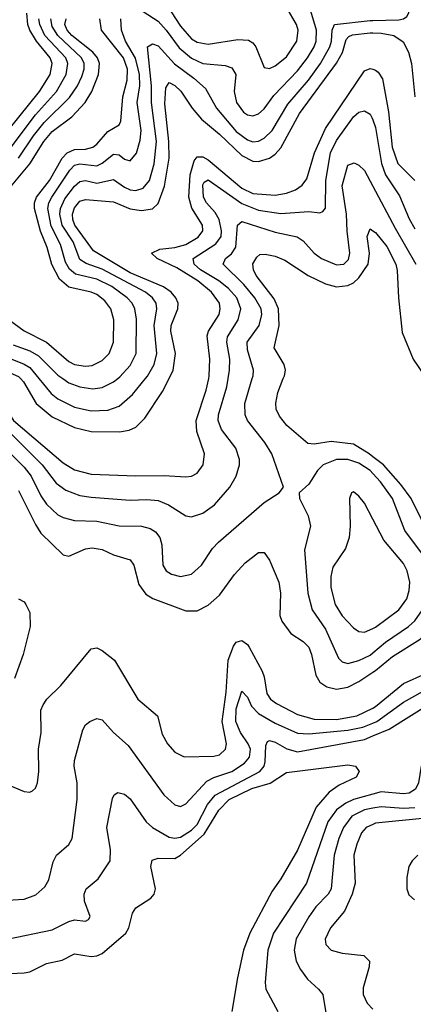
# Model space of a CAD drawing. Header units: inches. Extents: x 501365 to 657855, y 482276 to 547543.
# Tile 38 of 256: x 528734 to 530145, y 497755 to 501287. Entities that reach past the tile are written whole.
import ezdxf

# ---------------------------------------------------------------- set-up
doc = ezdxf.new("R2010")
doc.units = ezdxf.units.IN
doc.header["$MEASUREMENT"] = 0
for name, color, linetype in [('A5429', 7, 'Continuous'), ('A5439', 7, 'Continuous'), ('A5520', 7, 'Continuous'), ('A5530', 7, 'Continuous')]:
    doc.layers.add(name, color=color, linetype=linetype)

msp = doc.modelspace()

# ---------------------------------------------------------------- linework, layer by layer
at = {"layer": 'A5429', "color": 5}
for points, elevation in [([(528556.3, 500000), (528650, 499948.9), (528670.4, 499930.4), (528690, 499882.5), (528712.1, 499850), (528890, 499697.2), (528930, 499672.1), (528990, 499657.3), (529150, 499650.9), (529252.3, 499652.3), (529330, 499646.8), (529350, 499649.4), (529370, 499660.2), (529391.2, 499690), (529396.8, 499730), (529368.5, 499810), (529366, 499850), (529402.1, 499957.9), (529411.4, 500000)], 1980), ([(528650, 499781.9), (528750, 499681.9), (528775, 499650), (528810, 499578.8), (528830, 499548.8), (528870, 499511.2), (528890, 499500.9), (528930, 499490.6), (529010, 499487.9), (529090, 499471.5), (529170, 499470.6), (529202.1, 499462.1), (529220.6, 499450), (529235.9, 499430), (529243.5, 499403.5), (529246.5, 499330), (529258.4, 499310), (529277.9, 499297.9), (529310, 499290.1), (529350, 499298.3), (529386, 499330), (529425.2, 499390), (529446.5, 499413.5), (529610, 499555.6), (529663.7, 499590), (529679.5, 499610), (529638.3, 499730), (529613, 499770), (529550.5, 499850), (529541.8, 499870), (529541.3, 499910), (529567.5, 500000)], 1940), ([(528682.4, 499822.4), (528814.6, 499690), (528864.2, 499624.2), (528899.1, 499599.1), (528950, 499580.3), (528990, 499574), (529130, 499563.7), (529190, 499566), (529230, 499562.3), (529267.4, 499547.4), (529330, 499507.8), (529350, 499504), (529390, 499516.8), (529432.7, 499547.3), (529487.5, 499610), (529509.9, 499650), (529521.6, 499690), (529522.1, 499710), (529509.3, 499750), (529457.4, 499817.4), (529445.7, 499850), (529447.1, 499870), (529475.9, 499970), (529481.2, 500000)], 1960), ([(528736.3, 500000), (528747.7, 499987.7), (528793.3, 499910), (528850, 499862.7), (528930, 499823.9), (528990, 499810.4), (529091.4, 499808.6), (529125.7, 499814.2), (529150, 499825.9), (529182.3, 499857.7), (529246.2, 499953.8), (529269.3, 500000)], 2020), ([(528802.5, 500000), (528846.5, 499946.5), (528870, 499927.2), (528930, 499897.5), (528990, 499884), (529050, 499886), (529090, 499900.6), (529137.8, 499942.2), (529185.4, 500000)], 2040), ([(528888, 500000), (528910, 499984.6), (528950, 499969.7), (528996.6, 499963.4), (529030, 499968.3), (529070, 499988.1), (529085.1, 500000)], 2060), ([(530000, 499719.5), (529986.5, 499730), (529930, 499764.1), (529850, 499774.5), (529790, 499764.8), (529766.5, 499766.5), (529691.8, 499831.8), (529665.2, 499865.2), (529653.7, 499890), (529652.1, 499912.1), (529658.8, 499950), (529678.9, 500000)], 1920), ([(530000, 499659.3), (529990, 499669.9), (529950, 499696.9), (529910, 499709.6), (529870, 499709.5), (529821.9, 499690), (529802.1, 499670), (529770, 499621.1), (529736.3, 499590), (529736.4, 499570), (529767.8, 499507.8), (529776, 499470), (529754.4, 499385.6), (529767, 499230), (529782.1, 499170), (529830, 499101.3), (529876.9, 498996.9), (529890, 498983.5), (529910, 498977.9), (529950, 498988.9), (529990, 499007.1), (530000, 499015.5)], 1940), ([(528730, 499598.5), (528790, 499476.1), (528810, 499444.7), (528890, 499367.1), (528910, 499362.6), (528970, 499389.5), (528993.1, 499393.1), (529030, 499386.3), (529070, 499367.2), (529129.5, 499349.5), (529143, 499330), (529161.2, 499261.2), (529186.5, 499226.5), (529211.3, 499211.3), (529330, 499167), (529370, 499166.3), (529410, 499186.7), (529450, 499222.7), (529503.5, 499296.5), (529541.7, 499338.3), (529590, 499376.5), (529610, 499376.5), (529630, 499348.8), (529662.5, 499270), (529668.3, 499230), (529666.9, 499150), (529673.7, 499130), (529705.5, 499085.5), (529750, 499057.2), (529770, 499036.3), (529780.3, 499010), (529795.7, 498935.7), (529810, 498911), (529834.4, 498894.4), (529870, 498885.8), (529910, 498892.8), (529950, 498913.4), (530000, 498946.5)], 1920), ([(530000, 499495.8), (529970, 499553.3), (529950, 499578.4), (529930, 499593.3), (529924, 499590), (529916.4, 499570), (529919, 499470), (529914.8, 499430), (529901.6, 499390), (529856.5, 499323.5), (529849.2, 499290), (529848.8, 499250), (529864.5, 499190), (529890, 499148.6), (529930, 499106), (529950, 499093.1), (529970, 499089.6), (530000, 499103.6)], 1960), ([(528730, 499210.2), (528750, 499199.3), (528756.2, 499190), (528770, 499160.4), (528771.6, 499110), (528746.5, 499010), (528715.6, 498924.4)], 1880), ([(528690, 498543.9), (528750, 498518.3), (528770, 498515.8), (528779.2, 498520.8), (528790, 498530.6), (528797.6, 498550), (528802.6, 498590), (528800.9, 498670), (528810.7, 498730.7), (528809.8, 498810), (528817.6, 498830), (528831, 498850), (528881.3, 498898.7), (528990, 499030.2), (529010, 499034.4), (529030, 499024.5), (529074.2, 498990), (529157.1, 498850), (529228.4, 498790), (529244.3, 498724.3), (529263.2, 498690), (529290, 498660.2), (529323.2, 498643.3), (529430, 498645.5), (529450.7, 498650), (529471.7, 498670), (529475.1, 498690), (529459.8, 498770), (529474.4, 498874.4), (529481.6, 498990), (529499.8, 499040.2), (529510, 499054.6), (529522.1, 499057.9), (529530, 499059.7), (529550, 499046.3), (529556.3, 499036.3), (529603.1, 498950), (529610.5, 498930), (529619.4, 498870), (529633.2, 498850), (529654, 498834), (529730, 498794.6), (529790, 498778.5), (529870, 498777.5), (529942.9, 498790), (530000, 498818.1)], 1880), ([(528690, 498128.6), (528750, 498132.9), (528791.8, 498148.2), (528823.8, 498176.2), (528838.7, 498201.3), (528853.9, 498266.1), (528865.5, 498290), (528910, 498329), (528921.6, 498350), (528939.6, 498490), (528939.9, 498550), (528929.3, 498610), (528929.9, 498630), (528960, 498740), (528970, 498758.3), (528984.7, 498770), (529010, 498780.3), (529030, 498775.3), (529070.2, 498730), (529123.3, 498683.3), (529250, 498506.2), (529290, 498471.1), (529310, 498465.4), (529330, 498475), (529404.6, 498555.4), (529430, 498568.7), (529494.7, 498590), (529539.7, 498620.3), (529557.9, 498642.1), (529561.9, 498670), (529553.2, 498690), (529525, 498730), (529509, 498770), (529510, 498815.3), (529530, 498878.3), (529550, 498856.9), (529565.3, 498825.3), (529590, 498798.5), (529650, 498764), (529730, 498727.6), (529770, 498725.4), (529910, 498738.8), (529964.5, 498750), (530000, 498764.1)], 1860), ([(528689.4, 497989.4), (528850, 498022), (528910, 498052.9), (528930, 498058.6), (528970, 498053.1), (528980.5, 498059.5), (528986.9, 498070), (528965.8, 498125.8), (528964.4, 498150), (528972, 498170), (529014.7, 498205.3), (529057.9, 498270), (529059.9, 498310), (529046.2, 498390), (529066.6, 498493.4), (529072.9, 498507.1), (529085.3, 498514.7), (529110, 498509.2), (529130, 498492), (529186.9, 498410), (529209.4, 498389.4), (529270, 498354.5), (529290, 498350.9), (529310, 498355.4), (529350, 498380.1), (529370, 498400.5), (529407.6, 498472.4), (529434.5, 498505.5), (529595.2, 498590), (529609.9, 498610), (529614.4, 498625.6), (529616.6, 498683.4), (529622.5, 498697.5), (529630, 498701.3), (529650, 498696.2), (529692, 498672), (529730, 498661.4), (529970, 498705.3), (530000, 498717.8)], 1840), ([(528650, 497863.6), (528750, 497867.8), (528770, 497871.3), (528830, 497901.2), (528886, 497914), (528930, 497936.4), (528990, 497927.1), (529010, 497929.3), (529030, 497938), (529113.9, 498010), (529124.9, 498030), (529137.8, 498082.2), (529150, 498101.1), (529203.5, 498136.5), (529215.6, 498150), (529220.3, 498170), (529204.1, 498250), (529208.2, 498271.8), (529230, 498279.8), (529290, 498278.6), (529310, 498290.1), (529394.9, 498365.1), (529447.9, 498452.1), (529485.1, 498490), (529565.8, 498530), (529631.3, 498548.7), (529690, 498586.4), (529910, 498614), (529938, 498610), (529950.6, 498590.6), (529940.7, 498570), (529879, 498541), (529843.4, 498516.6), (529797.1, 498462.9), (529730, 498308.1), (529670, 498205), (529638.8, 498161.2), (529558.4, 498010), (529536.2, 497950), (529514.3, 497850), (529494.2, 497730)], 1820), ([(530000, 498509), (529930.6, 498489.4), (529903, 498477), (529870, 498453.3), (529838.5, 498410), (529762.5, 498190), (529643.7, 498010), (529623.1, 497950), (529613.3, 497833.3), (529616.6, 497810), (529659.8, 497730)], 1840), ([(530000, 498458.3), (529970, 498452.9), (529924.4, 498430), (529894.4, 498390), (529877.6, 498350), (529860.9, 498290), (529850.5, 498170), (529839.6, 498150), (529795.6, 498104.4), (529770, 498069.1), (529725.2, 497990), (529717.4, 497950), (529725, 497910), (529740.2, 497880.2), (529766, 497846), (529805.2, 497810), (529820.2, 497790), (529833.4, 497710)], 1860), ([(530000, 498400.8), (529976.4, 498390), (529958.7, 498370), (529942.2, 498330), (529932.3, 498290), (529936.1, 498190), (529926.2, 498150), (529897.9, 498090), (529848, 498030), (529829.4, 497989.4), (529831.4, 497970), (529850.1, 497950.1), (529890, 497939), (529967.3, 497930), (529987.9, 497910), (529987, 497890), (529965.4, 497814.6), (529965.1, 497790), (529979, 497759), (530000, 497737.7)], 1880)]:
    msp.add_lwpolyline(points, dxfattribs=dict(at, elevation=elevation))
at = {"layer": 'A5439', "color": 5}
for points, elevation in [([(530000, 498946.5), (530010, 498953.1), (530070, 499003.1), (530170, 499065.2), (530194.2, 499090), (530230, 499150.7), (530263.6, 499230), (530271.9, 499271.9), (530266.5, 499330), (530244, 499390), (530174.6, 499494.6), (530136.9, 499570), (530100.1, 499620.1), (530037.8, 499690), (530000, 499719.5)], 1920), ([(530000, 499015.5), (530045.9, 499054.1), (530127.8, 499110), (530150, 499131.1), (530177.6, 499170), (530194.9, 499210), (530205.4, 499250), (530204.8, 499290), (530194.1, 499334.1), (530178.3, 499370), (530114.9, 499454.9), (530070, 499569.8), (530027.7, 499630), (530000, 499659.3)], 1940), ([(530000, 499103.6), (530010, 499108.3), (530093.7, 499170), (530121.4, 499210), (530130, 499239.3), (530132.3, 499270), (530123.1, 499310), (530110, 499336.8), (530039.7, 499419.7), (530000, 499495.8)], 1960), ([(530000, 498818.1), (530010, 498823), (530110, 498906.1), (530190, 498942.3)], 1880), ([(530000, 498764.1), (530014.8, 498770), (530110, 498839.6), (530210, 498895.6)], 1860), ([(530000, 498717.8), (530058, 498742), (530270, 498875.4), (530312, 498890), (530314.3, 498870), (530282.5, 498817.5), (530237.8, 498710), (530172.8, 498610), (530163.3, 498550), (530153.1, 498526.9), (530130, 498512.6), (530110, 498510.6), (530030, 498517.4), (530000, 498509)], 1840), ([(530150, 498460.2), (530110, 498458.1), (530030, 498463.6), (530000, 498458.3)], 1860), ([(530190, 498422.7), (530010, 498405.4), (530000, 498400.8)], 1880), ([(530160.9, 498290), (530140.5, 498270), (530128.8, 498250), (530121.5, 498210), (530122.1, 498170), (530128.6, 498148.6), (530149.6, 498129.6)], 1920)]:
    msp.add_lwpolyline(points, dxfattribs=dict(at, elevation=elevation))
at = {"layer": 'A5520', "color": 5}
for points, elevation in [([(529230, 501387.9), (529310, 501263.6), (529350, 501218.5), (529370, 501206.6), (529410, 501199.5), (529515.8, 501215.8), (529554.1, 501214.1), (529570, 501204.1), (529580.1, 501190), (529610, 501115.6), (529630, 501111.9), (529650, 501121.7), (529690, 501154.4), (529727, 501210), (529732.2, 501250), (529726.4, 501270), (529691.6, 501330)], 2080), ([(528654.9, 500845.1), (528804.6, 501030), (528842.6, 501090), (528850.2, 501130), (528842.8, 501150), (528794.4, 501210), (528769.7, 501250), (528762.8, 501270), (528758.9, 501310)], 2180), ([(529176.9, 501316.9), (529230, 501281.9), (529259.4, 501250), (529305.9, 501185.9), (529350, 501148.8), (529390, 501129.4), (529470, 501122.4), (529494, 501114), (529508.4, 501090), (529503.1, 501030), (529511, 500990), (529535.9, 500955.9), (529550, 500945.5), (529570, 500941.9), (529590, 500949.1), (529610, 500967.7), (529645.2, 501014.8), (529730, 501103.3), (529765.6, 501150), (529789, 501190), (529796.2, 501210), (529798.5, 501250), (529774.3, 501330)], 2060), ([(528687.1, 500670), (528770.3, 500769.7), (528820.9, 500850), (528850, 500886.5), (528921, 500939), (528968.1, 500990), (528992.8, 501030), (529016.3, 501090), (529020.1, 501130), (529012.5, 501150), (528996.2, 501170), (528920.6, 501230), (528903.8, 501250), (528895.4, 501270), (528899.9, 501290)], 2120), ([(528688.9, 500811.1), (528790, 500946.1), (528865.5, 501030), (528900.8, 501090), (528906.6, 501130), (528899.1, 501150), (528824.5, 501230), (528805.9, 501270), (528802.8, 501290)], 2160), ([(528695.7, 500210), (528750, 500170.9), (528829.8, 500129.8), (528910, 500060.7), (528930, 500050.5), (528970, 500044), (528993.1, 500046.9), (529030, 500064.8), (529054.5, 500090), (529069.9, 500130), (529071.2, 500210), (529060.4, 500250), (529039, 500279), (529010, 500300.8), (528989.8, 500310), (528910, 500328.1), (528876.7, 500356.7), (528848.5, 500408.5), (528831.8, 500470), (528808.2, 500528.2), (528787.1, 500610), (528786.7, 500630), (528793.7, 500650), (528840.6, 500710), (528886.5, 500790), (528903.9, 500810), (528930, 500821.9), (528970, 500823.2), (528995.9, 500830), (529010, 500840.1), (529050, 500885.9), (529089.9, 500910), (529096.5, 500923.5), (529103.6, 501010), (529118.6, 501070), (529120, 501110), (529106.4, 501150), (529026.7, 501250), (529021.4, 501290)], 2080), ([(528729.4, 500790), (528783.2, 500870), (528821.9, 500918.1), (528912.5, 501007.5), (528940.8, 501050), (528956.7, 501083.3), (528964.6, 501110), (528964.6, 501130), (528955.4, 501150), (528870, 501230.5), (528850, 501263.2), (528845.2, 501290)], 2140), ([(529085.1, 500000), (529093.4, 500006.6), (529130, 500046.5), (529151.5, 500090), (529152.3, 500212.3), (529147, 500250), (529137.3, 500270), (529119.7, 500290), (529064.5, 500330), (529010, 500356.3), (528934.4, 500374.4), (528912.2, 500392.2), (528897.6, 500417.6), (528880.3, 500480.3), (528846.3, 500546.3), (528835.2, 500610), (528838.7, 500630), (528849.4, 500650), (528913.2, 500746.8), (528930, 500765.3), (528950, 500770.3), (529010, 500762.9), (529030, 500772.9), (529070, 500804.6), (529090, 500801.9), (529110, 500786.9), (529130, 500781.4), (529152.2, 500807.8), (529165.3, 500854.7), (529169.3, 500890), (529155.1, 500990), (529164.2, 501050), (529163.2, 501090), (529149.2, 501149.2), (529113, 501210), (529098.3, 501250), (529096, 501290)], 2060), ([(529185.4, 500000), (529192, 500008), (529215.7, 500050), (529225.9, 500090), (529215.4, 500190), (529225.9, 500250), (529223, 500270), (529209.9, 500290), (529184.8, 500310), (529030, 500392.8), (528972.5, 500412.5), (528950, 500427.1), (528925.6, 500490), (528886.2, 500550), (528877.8, 500590), (528880, 500610), (528895.7, 500644.3), (528930, 500689.7), (528950, 500706.9), (528970, 500709.7), (529010, 500700.2), (529070, 500713.8), (529110, 500686.6), (529130, 500677.2), (529150, 500674.5), (529176.7, 500683.3), (529199, 500710), (529216.2, 500770), (529223.8, 500850), (529205.8, 500990), (529206.3, 501050), (529191.7, 501190), (529210, 501201), (529230, 501193.3), (529288.8, 501128.8), (529357.8, 501077.8), (529399.8, 501039.8), (529439.9, 500970), (529510, 500886.1), (529550, 500855.6), (529570, 500848.9), (529590, 500851), (529610, 500861.7), (529638.7, 500890), (529695.4, 500984.6), (529768.7, 501070), (529812.8, 501130), (529845.7, 501190), (529851.8, 501210), (529854, 501250), (529862.5, 501270), (529990, 501283.9), (530000, 501284.2)], 2040), ([(529269.3, 500000), (529284.4, 500030), (529292.7, 500090), (529276.1, 500170), (529276.9, 500190), (529301.2, 500250), (529301.4, 500270), (529293.8, 500290), (529277, 500310), (529248.9, 500328.9), (529130, 500378.8), (528998, 500458), (528931.6, 500550), (528923.8, 500570), (528923.2, 500590), (528930, 500612.3), (528950, 500635.7), (528970, 500642.7), (529070, 500634.2), (529130, 500609.1), (529170, 500602.3), (529210, 500608.2), (529230, 500628), (529252.4, 500690), (529269.2, 500790), (529268.3, 500850), (529254.7, 500985.3), (529257.8, 501042.2), (529270, 501061.4), (529290, 501050.6), (529311.3, 501031.3), (529351.6, 500970), (529386.2, 500930), (529450, 500877), (529530, 500800.4), (529570, 500779.1), (529590, 500778.2), (529629.4, 500790.6), (529650, 500804.9), (529670, 500827), (529736.4, 500950), (529870, 501131), (529890.8, 501169.2), (529904.3, 501215.7), (529913.7, 501226.3), (529927.4, 501232.6), (529990, 501239.6), (530000, 501239.4)], 2020), ([(529411.4, 500000), (529413.6, 500010), (529415.4, 500070), (529406.5, 500153.5), (529410.7, 500170), (529448.7, 500230), (529452.9, 500250), (529449.6, 500270), (529421.9, 500310), (529373, 500350), (529297.4, 500397.4), (529227.1, 500430), (529205.8, 500450), (529235.7, 500464.3), (529290, 500469.4), (529330, 500480.8), (529373.3, 500506.7), (529389.9, 500530), (529388.7, 500550), (529351.5, 500611.5), (529340.4, 500650), (529345.1, 500730), (529359.2, 500780.8), (529370, 500795.4), (529390, 500795.6), (529410, 500784.1), (529530, 500682.7), (529570, 500663.5), (529650, 500657.4), (529690, 500664.5), (529722.9, 500677.1), (529746.7, 500693.3), (529763.5, 500716.5), (529790.8, 500810), (529830, 500896.9), (529970, 501104.2), (529990, 501112.5), (530000, 501109.6)], 1980), ([(529481.2, 500000), (529486.6, 500030), (529486.7, 500070), (529476.2, 500130), (529479.2, 500150), (529517.6, 500210), (529527, 500250), (529512, 500290), (529482.5, 500322.5), (529448.3, 500350), (529381.5, 500390), (529358.9, 500410), (529355.4, 500430), (529436.8, 500483.2), (529455.9, 500510), (529457.7, 500530), (529448.7, 500570), (529435.1, 500595.1), (529403.7, 500630), (529392.6, 500650), (529390, 500694.9), (529395.5, 500704.5), (529410, 500712.2), (529530, 500627.6), (529590, 500604.3), (529670, 500592.1), (529770, 500599.6), (529810, 500594.4), (529820.6, 500599.4), (529830, 500611.3), (529831.7, 500710), (529847.7, 500810), (529870, 500853.7), (529930, 500938.7), (529950, 500955.9), (529970, 500960.2), (529990, 500948), (529996.6, 500936.6), (530000, 500927.4)], 1960), ([(529567.5, 500000), (529570.4, 500010), (529571.8, 500030), (529550, 500103), (529549.5, 500130), (529592, 500190), (529602.4, 500230), (529599.6, 500250), (529577.4, 500290), (529537.8, 500337.8), (529463.7, 500410), (529471.3, 500430), (529492.8, 500447.2), (529508.6, 500471.4), (529514.3, 500550), (529530, 500563.3), (529650, 500525.3), (529728.2, 500508.2), (529750, 500494), (529789.5, 500450), (529816.3, 500430), (529870, 500407.4), (529895.8, 500410), (529913, 500427), (529917.8, 500450), (529908, 500528), (529905.8, 500590), (529890, 500690.7), (529910, 500764.9), (529933.2, 500773.2), (529950, 500764.9), (529970, 500746.7), (530000, 500690.1)], 1940), ([(529678.9, 500000), (529683, 500010), (529686.5, 500030), (529682.5, 500050), (529646.5, 500110), (529663.8, 500190), (529661.4, 500250), (529645.9, 500285.9), (529582.2, 500370), (529572.1, 500390), (529570, 500411.5), (529584.2, 500435.8), (529595.2, 500444.8), (529614.1, 500445.9), (529650, 500439.4), (529684, 500424), (529767.9, 500370), (529830, 500340.1), (529870, 500328.3), (529910, 500333.6), (529930, 500343.8), (529950, 500361.3), (529983.7, 500410), (529988.2, 500450), (529979.5, 500510), (529990, 500536.5), (530000, 500529.9)], 1920), ([(528314, 500000), (528282.4, 500042.4), (528245.9, 500105.9), (528226.2, 500190), (528224, 500330), (528230, 500365.3), (528250, 500382.5), (528270, 500370.9), (528370, 500241.7), (528417.7, 500197.7), (528470, 500173.2), (528550.7, 500170.8), (528563.1, 500150), (528574.6, 500110), (528588.2, 500088.2), (528650, 500042.4), (528730, 500006.8), (528736.3, 500000)], 2020), ([(528710, 500121.2), (528770, 500098.8), (528801, 500081), (528870, 500012.6), (528888, 500000)], 2060), ([(528670, 500083.3), (528750, 500051.9), (528770, 500039.4), (528802.5, 500000)], 2040)]:
    msp.add_lwpolyline(points, dxfattribs=dict(at, elevation=elevation))
at = {"layer": 'A5530', "color": 5}
for points, elevation in [([(530000, 501284.2), (530093.4, 501286.6), (530109.9, 501290.1), (530121.6, 501298.4), (530128.4, 501311.6), (530141.2, 501370), (530191.2, 501508.8)], 2040), ([(530000, 501239.4), (530030, 501238.8), (530074.8, 501230), (530108.2, 501208.2), (530128.3, 501170), (530139.1, 501130), (530150.4, 501010.4)], 2020), ([(530000, 501109.6), (530010, 501106.6), (530019, 501099), (530034.6, 501074.6), (530056.1, 500956.1), (530069.6, 500829.6), (530090, 500770.8), (530150.8, 500710.8)], 1980), ([(530000, 500927.4), (530010, 500900.3), (530031.5, 500771.5), (530045.3, 500730), (530095.5, 500655.5), (530130, 500572.6), (530150, 500536.8)], 1960), ([(530000, 500690.1), (530079.7, 500539.7), (530154.2, 500410)], 1940), ([(530000, 500529.9), (530010, 500523.2), (530050, 500473), (530082.2, 500410), (530087.5, 500387.5), (530091.8, 500290), (530104.9, 500164.9), (530144, 500070), (530190, 500002.1), (530191.9, 500000)], 1920)]:
    msp.add_lwpolyline(points, dxfattribs=dict(at, elevation=elevation))

doc.saveas('drawing.dxf')
